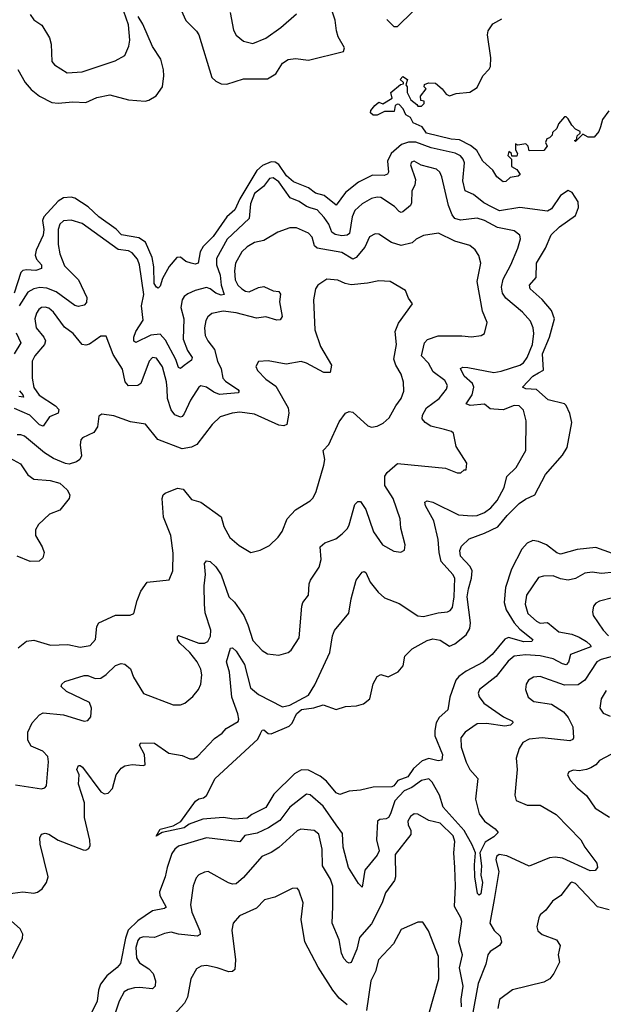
# Model space of a CAD drawing. Extents: x 2199565 to 2323334, y 894172 to 1018966.
# Tile 226 of 256: x 2211868 to 2215015, y 1001048 to 1006357. Entities that reach past the tile are written whole.
import ezdxf

# ---------------------------------------------------------------- set-up
doc = ezdxf.new("R2010")
doc.units = 0

msp = doc.modelspace()

# ---------------------------------------------------------------- linework, layer by layer
at = {"layer": '0CON10XD'}
for points in [[(2211925.3, 1006385.3), (2211945, 1006356.9), (2211988.1, 1006328.1), (2212028.8, 1006258.8), (2212037.5, 1006225), (2212041.8, 1006131.8), (2212055, 1006114.3), (2212125, 1006070), (2212205, 1006076.4), (2212383.8, 1006135), (2212435, 1006163.8), (2212457.5, 1006215), (2212462.4, 1006247.6), (2212455, 1006330), (2212430.6, 1006400.6)], [(2212738.3, 1006408.3), (2212763.4, 1006353.4), (2212821.4, 1006295), (2212833.3, 1006275), (2212904.8, 1006044.8), (2212925, 1006025.5), (2212955, 1006011.5), (2212985, 1006008.6), (2213075, 1006038.6), (2213205, 1006037.8), (2213250, 1006065), (2213285, 1006122.5), (2213315, 1006141.8), (2213355, 1006148.7), (2213425, 1006138.6), (2213613.8, 1006185), (2213619.4, 1006205), (2213586.2, 1006265), (2213576.2, 1006296.2), (2213570, 1006355), (2213545.2, 1006425)], [(2213002.5, 1006395), (2213021.4, 1006301.4), (2213035, 1006274), (2213075, 1006241.2), (2213125, 1006228), (2213195, 1006258.1), (2213276, 1006315), (2213361.1, 1006388.9)], [(2213847.5, 1006357.5), (2213885, 1006320), (2213905, 1006321.2), (2213988.7, 1006401.3)], [(2211858.3, 1006088.3), (2211897.6, 1006017.6), (2211929.9, 1005979.9), (2211975, 1005944.6), (2212041.1, 1005911.1), (2212075, 1005906.7), (2212155, 1005914.7), (2212225, 1005911.2), (2212285, 1005937.3), (2212355, 1005951.5), (2212454.3, 1005925.7), (2212545, 1005918.5), (2212565, 1005922.5), (2212603.5, 1005946.5), (2212639.1, 1005995), (2212646.2, 1006055), (2212643.6, 1006086.4), (2212628.7, 1006145), (2212585, 1006213.1), (2212532.7, 1006332.7), (2212507.1, 1006375)], [(2215045.7, 1005865), (2215011.3, 1005818.7), (2215000.8, 1005779.2), (2214991.2, 1005755), (2214966.1, 1005723.9), (2214933.6, 1005723.6), (2214905, 1005740), (2214865, 1005700), (2214860, 1005705), (2214870, 1005710), (2214875, 1005730), (2214890, 1005745), (2214890, 1005755), (2214865, 1005767.5), (2214845, 1005787.5), (2214825, 1005822.5), (2214815, 1005832.5), (2214805, 1005833.3), (2214773.9, 1005796.1), (2214765, 1005770), (2214741.7, 1005748.3), (2214740, 1005735), (2214725, 1005720), (2214710, 1005715), (2214702.5, 1005695), (2214712.5, 1005675), (2214695, 1005651.2), (2214615, 1005650), (2214610, 1005675), (2214597, 1005687), (2214555, 1005680), (2214541.7, 1005688.3), (2214542.5, 1005655), (2214552.5, 1005635), (2214548.3, 1005621.7), (2214521.7, 1005621.7), (2214520, 1005635), (2214505, 1005646.7), (2214500, 1005625), (2214520, 1005605), (2214520, 1005565), (2214549.3, 1005549.3), (2214567, 1005523), (2214556.4, 1005513.6), (2214513, 1005507), (2214490, 1005485), (2214475, 1005482.5), (2214440.5, 1005510.5), (2214420, 1005545), (2214365, 1005594), (2214332.3, 1005652.3), (2214299.6, 1005679.6), (2214238.9, 1005708.9), (2214195, 1005713.8), (2214061.2, 1005745), (2214038.8, 1005778.8), (2213990.7, 1005800.7), (2213975, 1005830), (2213950, 1005845), (2213936.1, 1005876.1), (2213915, 1005900), (2213905, 1005902.5), (2213892.5, 1005895), (2213887.5, 1005862.5), (2213835, 1005862.5), (2213795, 1005842.5), (2213775, 1005842.5), (2213760, 1005855), (2213761.7, 1005868.3), (2213782.5, 1005895), (2213805, 1005912.5), (2213826.7, 1005903.3), (2213876.4, 1005933.6), (2213870, 1005965), (2213921.7, 1006008.3), (2213938.3, 1006011.7), (2213938.3, 1006018.3), (2213920, 1006035), (2213935, 1006050), (2213960, 1006035), (2213950, 1006005), (2213957.5, 1005995), (2213957.5, 1005965), (2213976.7, 1005925), (2214010, 1005900), (2214015, 1005890), (2214035, 1005890), (2214050, 1005905), (2214048.3, 1005918.3), (2214031.7, 1005921.7), (2214030, 1005945), (2214060, 1005985), (2214050, 1005995), (2214051.7, 1006008.3), (2214073, 1006017), (2214110, 1006015), (2214146.7, 1005985), (2214167.5, 1005955), (2214185, 1005946.7), (2214221.4, 1005958.6), (2214295, 1005966), (2214335, 1005992), (2214366, 1006055), (2214400.5, 1006089.5), (2214406.2, 1006105), (2214408.3, 1006151.7), (2214390, 1006275), (2214395, 1006296.2), (2214420, 1006335), (2214468.3, 1006361.7)], [(2214415, 1005347), (2214370.1, 1005370.1), (2214315, 1005413.8), (2214270, 1005435), (2214258.5, 1005488.5), (2214267.4, 1005585), (2214260.3, 1005605), (2214245, 1005622.7), (2214216.6, 1005636.6), (2214086.3, 1005666.3), (2214005, 1005697.2), (2213965, 1005697.4), (2213926.7, 1005683.3), (2213871.6, 1005635), (2213852, 1005595), (2213857.1, 1005535), (2213851.8, 1005525), (2213832.9, 1005517.1), (2213771.3, 1005518.7), (2213695, 1005480.9), (2213624.1, 1005425.9), (2213575, 1005356.7), (2213509.5, 1005409.5), (2213462.5, 1005422.5), (2213425, 1005449.6), (2213345, 1005483.7), (2213306.8, 1005515), (2213265.8, 1005575.8), (2213245, 1005588.2), (2213225, 1005591.5), (2213178.2, 1005571.8), (2213146.3, 1005543.7), (2213055, 1005390.6), (2213027.4, 1005332.6), (2212984.7, 1005295), (2212911.4, 1005188.6), (2212856.8, 1005135), (2212842, 1005105), (2212830.9, 1005045), (2212815, 1005038.4), (2212793.5, 1005043.5), (2212763.3, 1005053.3), (2212735, 1005076.5), (2212715, 1005075.6), (2212675, 1005026.5), (2212638.4, 1004961.6), (2212625, 1004920), (2212615, 1004910), (2212605, 1004914), (2212593.9, 1004933.9), (2212591.4, 1005025), (2212582.7, 1005075), (2212547.3, 1005157.3), (2212510.4, 1005180.4), (2212417.1, 1005197.1), (2212388, 1005228), (2212294.2, 1005294.2), (2212237.4, 1005347.4), (2212165, 1005394.7), (2212145, 1005399.3), (2212105, 1005396.2), (2212075, 1005379.2), (2211999.2, 1005295), (2211991.9, 1005275), (2211998.2, 1005225), (2211995.4, 1005194.6), (2211957.5, 1005115), (2211951.7, 1005088.3), (2211958.8, 1005065), (2211985.3, 1005035), (2211986.4, 1005015), (2211955, 1005003.9), (2211905, 1005008.8), (2211885, 1005004.7), (2211875, 1004993.8), (2211838, 1004882)], [(2211805, 1001643.8), (2211885, 1001654), (2211945, 1001646.7), (2211965, 1001653.1), (2211988.5, 1001671.5), (2212013.3, 1001705), (2212020.9, 1001735), (2211977.9, 1001912.1), (2211976.9, 1001945), (2211985, 1001966), (2212005, 1001970.8), (2212025, 1001966), (2212075, 1001932.9), (2212210.3, 1001880.3), (2212225, 1001879.2), (2212241.9, 1001888.1), (2212248.1, 1001905), (2212247.2, 1001932.8), (2212218.2, 1002055), (2212217.8, 1002135), (2212184.4, 1002235), (2212188.8, 1002285), (2212175.8, 1002315), (2212184.5, 1002335.5), (2212195, 1002335.8), (2212207, 1002327), (2212305, 1002193.3), (2212325, 1002183.6), (2212345, 1002186.4), (2212368.8, 1002211.2), (2212388.4, 1002285), (2212415, 1002320.8), (2212435, 1002333.1), (2212475, 1002340.7), (2212534.3, 1002335.7), (2212545, 1002340), (2212540.8, 1002395), (2212514.4, 1002445), (2212521.8, 1002458.2), (2212595, 1002456.7), (2212672.1, 1002402.1), (2212745, 1002390.3), (2212785, 1002371.5), (2212805, 1002370.9), (2212826.9, 1002385), (2212919.1, 1002480.9), (2212960.4, 1002509.6), (2212981.9, 1002535), (2213046.2, 1002573.8), (2213050.5, 1002585), (2213045.3, 1002614.7), (2213012.1, 1002705), (2212999.6, 1002839.6), (2212983.6, 1002895), (2213005, 1002968), (2213015, 1002969.4), (2213035, 1002952.5), (2213080.6, 1002880.6), (2213113.1, 1002755), (2213155, 1002718.9), (2213285, 1002651.2), (2213325, 1002661.6), (2213425, 1002714.4), (2213458.8, 1002771.2), (2213541.1, 1002945), (2213555.5, 1003035), (2213566.2, 1003063.8), (2213643.3, 1003156.7), (2213655.6, 1003235), (2213682.9, 1003335), (2213715, 1003378.8), (2213725, 1003382), (2213735, 1003375.8), (2213757.8, 1003325), (2213800.5, 1003270.5), (2213835, 1003239.2), (2213915, 1003209.2), (2214015, 1003141.9), (2214045, 1003138.9), (2214125, 1003159.5), (2214175.5, 1003164.5), (2214189.3, 1003170.7), (2214202, 1003188), (2214211.3, 1003245), (2214215.4, 1003345), (2214204.5, 1003365), (2214140.5, 1003435), (2214129.5, 1003485), (2214124.3, 1003554.3), (2214100.6, 1003655), (2214055.5, 1003735), (2214052.9, 1003755), (2214065, 1003762.2), (2214095, 1003755.5), (2214235, 1003687.2), (2214308.6, 1003681.4), (2214335.8, 1003684.2), (2214375, 1003699.6), (2214409.5, 1003725), (2214443.6, 1003765), (2214480.5, 1003835), (2214495.3, 1003894.7), (2214545, 1003942.5), (2214596.7, 1004035), (2214600, 1004195), (2214585, 1004252.5), (2214561.2, 1004275), (2214535, 1004277.5), (2214475, 1004253.9), (2214425, 1004256.2), (2214405, 1004258.5), (2214373.8, 1004283.8), (2214297.2, 1004277.2), (2214276, 1004285), (2214308.1, 1004335), (2214317.5, 1004375), (2214309.2, 1004395), (2214265.3, 1004435), (2214244.4, 1004475.6), (2214257.1, 1004482.9), (2214285, 1004481.1), (2214425, 1004454.3), (2214465, 1004461.4), (2214565, 1004493.8), (2214585, 1004506.7), (2214605.4, 1004535), (2214632.4, 1004605), (2214640, 1004665), (2214637.7, 1004695), (2214622.1, 1004732.1), (2214580, 1004780), (2214488.9, 1004855), (2214472.3, 1004882.3), (2214465.3, 1004915), (2214475, 1004958.6), (2214516.2, 1005035), (2214554.4, 1005125), (2214568.9, 1005175), (2214565.6, 1005195), (2214535, 1005218.8), (2214443.7, 1005236.3), (2214375, 1005274.7), (2214335, 1005287.5), (2214245, 1005276.1), (2214215.4, 1005285), (2214200.8, 1005305), (2214180.8, 1005355), (2214145, 1005510), (2214134.4, 1005535), (2214115, 1005551.9), (2214033.1, 1005573.1), (2213995, 1005594.2), (2213981.3, 1005588.7), (2213975.8, 1005575), (2214002.5, 1005495), (2213998.9, 1005465), (2213983.5, 1005435), (2213980.7, 1005369.3), (2213974.7, 1005355.3), (2213935, 1005321.8), (2213925, 1005317.5), (2213915, 1005322.2), (2213889.5, 1005349.5), (2213815, 1005397.9), (2213795, 1005400.9), (2213765, 1005393.5), (2213715, 1005363.8), (2213675, 1005329.1), (2213660.2, 1005295), (2213645.9, 1005205), (2213634.3, 1005195.7), (2213605, 1005191), (2213569.4, 1005199.4), (2213551.1, 1005211.1), (2213534.3, 1005255), (2213510.6, 1005290.6), (2213471.5, 1005331.5), (2213439.3, 1005340.7), (2213415, 1005350), (2213375, 1005377.6), (2213326.9, 1005396.9), (2213265, 1005482.4), (2213235, 1005503.8), (2213215, 1005500.5), (2213182.7, 1005457.3), (2213135, 1005420.3), (2213112.8, 1005365), (2213106.1, 1005285), (2212986.6, 1005173.4), (2212929.9, 1005070.1), (2212929.1, 1005035), (2212949.4, 1004979.4), (2212954.8, 1004925), (2212970.6, 1004875), (2212955, 1004871.9), (2212925, 1004881.9), (2212895, 1004906.5), (2212875, 1004913.5), (2212813.5, 1004896.5), (2212775, 1004878.5), (2212755.3, 1004864.7), (2212743.4, 1004846.6), (2212736.8, 1004805), (2212753.6, 1004745), (2212750.3, 1004635), (2212773, 1004573), (2212798.5, 1004535), (2212795, 1004521.9), (2212755, 1004493.3), (2212735, 1004475.7), (2212725, 1004482), (2212709.5, 1004525), (2212655, 1004629.7), (2212625, 1004661.2), (2212575, 1004655.2), (2212495, 1004616.7), (2212484, 1004624), (2212483.4, 1004645), (2212494.3, 1004675), (2212533.4, 1004736.6), (2212524.8, 1004814.8), (2212537.2, 1004875), (2212514.8, 1005034.8), (2212502.7, 1005065), (2212475, 1005100), (2212455, 1005110), (2212398.7, 1005118.7), (2212205, 1005258.2), (2212145, 1005275.9), (2212105, 1005272.7), (2212084.7, 1005255), (2212076.4, 1005225), (2212076.5, 1005145), (2212084.7, 1005095), (2212109.2, 1005029.2), (2212185, 1004954.5)], [(2215155, 1003446.6), (2214975, 1003510.9), (2214875, 1003500.5), (2214785, 1003474.7), (2214765, 1003481.8), (2214707.9, 1003525), (2214665, 1003544.3), (2214635, 1003548.2), (2214604.6, 1003535), (2214575, 1003501.8), (2214520, 1003395), (2214488.4, 1003295), (2214480.7, 1003215), (2214490.6, 1003175), (2214535, 1003105.3), (2214565, 1003070.7), (2214635.8, 1003014.2), (2214630, 1003005), (2214586.8, 1003003.2), (2214503.3, 1003026.7), (2214483.9, 1003016.1), (2214415.3, 1002934.7), (2214367.8, 1002892.2), (2214274.8, 1002845.2), (2214235.3, 1002815), (2214219.7, 1002795), (2214187.8, 1002705), (2214176.9, 1002635), (2214129.2, 1002595), (2214114.7, 1002565.3), (2214106.2, 1002525), (2214107.1, 1002495), (2214147.9, 1002395), (2214145, 1002364.3), (2214125, 1002361.2), (2214075, 1002373.2), (2214038.7, 1002361.3), (2213990.8, 1002319.2), (2213960.3, 1002275), (2213906.8, 1002255), (2213885, 1002225.4), (2213875, 1002221.2), (2213775, 1002219.5), (2213705, 1002203.5), (2213645, 1002197.5), (2213595, 1002178.8), (2213575, 1002189.2), (2213521.8, 1002251.8), (2213488, 1002278), (2213425, 1002310.4), (2213387.3, 1002312.7), (2213349.9, 1002290.1), (2213238, 1002182), (2213195, 1002110), (2213119.1, 1002070.9), (2213095, 1002052), (2213025, 1002046.2), (2212965, 1002055.8), (2212855, 1002046.7), (2212781.3, 1002018.7), (2212755, 1002000), (2212635.8, 1001974.2), (2212603.8, 1001953.8), (2212625, 1001992.5), (2212695, 1002010), (2212736.4, 1002033.6), (2212815.8, 1002144.2), (2212835, 1002156.2), (2212859.5, 1002160.5), (2212875, 1002173.3), (2212922.5, 1002265), (2213152.4, 1002477.6), (2213167.5, 1002507.5), (2213175, 1002526.2), (2213185, 1002528), (2213208.7, 1002508.7), (2213225, 1002507.3), (2213321.6, 1002548.4), (2213336.5, 1002563.5), (2213360, 1002615), (2213387.5, 1002637.5), (2213453.8, 1002646.2), (2213505, 1002662.6), (2213575, 1002636.8), (2213625, 1002654.1), (2213685, 1002656.8), (2213722.4, 1002667.6), (2213756.7, 1002695), (2213773.6, 1002776.4), (2213795, 1002816), (2213815, 1002825.8), (2213855, 1002812.9), (2213909.4, 1002840.6), (2213936.4, 1002873.6), (2213945.5, 1002925), (2213984.4, 1002965), (2214065, 1003008.8), (2214095, 1003018.1), (2214135, 1003011.6), (2214185, 1002979.3), (2214215, 1002990.9), (2214275, 1003040), (2214295.7, 1003075), (2214298.4, 1003105), (2214280.4, 1003245), (2214287.7, 1003287.7), (2214304.1, 1003345), (2214308.2, 1003385), (2214298, 1003408), (2214244.6, 1003465), (2214240.9, 1003495), (2214251.2, 1003518.8), (2214291.6, 1003558.4), (2214375, 1003588.1), (2214446.9, 1003623.1), (2214496.3, 1003683.7), (2214562.1, 1003747.9), (2214595, 1003771.2), (2214645.6, 1003795), (2214702.7, 1003905), (2214795, 1004008.5), (2214819.6, 1004050.4), (2214846, 1004186), (2214834.4, 1004234.4), (2214815, 1004276.7), (2214805, 1004285.8), (2214717.9, 1004307.9), (2214655, 1004363.3), (2214596.7, 1004366.7), (2214580, 1004375), (2214635, 1004435.7), (2214666.5, 1004453.5), (2214692.2, 1004467.8), (2214687, 1004555), (2214725, 1004645.5), (2214751.8, 1004745), (2214735, 1004788.9), (2214685, 1004848.4), (2214620, 1004905), (2214617.1, 1004925), (2214653.1, 1004966.9), (2214654.1, 1005045), (2214702.9, 1005125), (2214733.8, 1005196.2), (2214779.4, 1005240.6), (2214865, 1005300.9), (2214881.6, 1005345), (2214879.7, 1005375), (2214847.9, 1005425), (2214825, 1005435.7), (2214785, 1005409.7), (2214735, 1005336.9), (2214715, 1005324.7), (2214565, 1005344.1), (2214455, 1005325.7), (2214415, 1005347)], [(2211845, 1002232.2), (2211985, 1002210.5), (2212004.4, 1002215.6), (2212013.1, 1002226.9), (2212022.9, 1002355), (2212019.2, 1002385), (2211993.2, 1002413.2), (2211929.6, 1002439.6), (2211912.6, 1002472.6), (2211911.2, 1002515), (2211935.4, 1002565), (2211975, 1002608.8), (2211995, 1002618.9), (2212105, 1002608.9), (2212215, 1002575.5), (2212235, 1002578.9), (2212252.6, 1002597.4), (2212255.4, 1002645), (2212244.6, 1002674.6), (2212120, 1002735), (2212091.7, 1002761.7), (2212096, 1002775), (2212110.9, 1002789.1), (2212215, 1002820.9), (2212235, 1002820.5), (2212275.4, 1002805.4), (2212305, 1002807.3), (2212335, 1002826.4), (2212385, 1002875.6), (2212415, 1002886.2), (2212435, 1002881.2), (2212465, 1002856.2), (2212482.6, 1002812.6), (2212535, 1002724.3), (2212695, 1002662.5), (2212735, 1002662), (2212758.3, 1002671.7), (2212802.1, 1002707.9), (2212832.9, 1002745), (2212844.3, 1002775), (2212850, 1002825), (2212844.2, 1002855.8), (2212825.4, 1002895), (2212786.2, 1002945), (2212731.5, 1002995), (2212720, 1003015), (2212719.2, 1003030.8), (2212725, 1003036.7), (2212835, 1002996.1), (2212865, 1002994.6), (2212883.1, 1003005), (2212897.8, 1003032.2), (2212898.9, 1003065), (2212868.9, 1003158.9), (2212865.2, 1003205.2), (2212863.4, 1003305), (2212870, 1003365), (2212864.4, 1003425.6), (2212875, 1003438.8), (2212895, 1003436), (2212925, 1003407.1), (2212955, 1003364.4), (2212995, 1003245.7), (2213026.6, 1003216.6), (2213076.5, 1003145), (2213098.8, 1003095), (2213125, 1003009.2), (2213176.3, 1002956.3), (2213205, 1002938.6), (2213265, 1002930.6), (2213315, 1002944.2), (2213332.4, 1002957.6), (2213375.4, 1003024.6), (2213389.4, 1003195), (2213395.6, 1003214.4), (2213425.8, 1003255), (2213429.4, 1003315), (2213437.1, 1003335), (2213482.9, 1003405), (2213493, 1003447), (2213489.2, 1003515), (2213513.5, 1003536.5), (2213572.5, 1003557.5), (2213607.5, 1003585), (2213635, 1003614.2), (2213645, 1003633.8), (2213675, 1003743.3), (2213691.7, 1003758.3), (2213705, 1003758.8), (2213735.3, 1003715.3), (2213776.7, 1003595), (2213825, 1003525.7), (2213885, 1003491.9), (2213923.9, 1003486.1), (2213943.9, 1003496.1), (2213947.5, 1003525), (2213923.3, 1003615), (2213920, 1003665), (2213882.7, 1003775), (2213836.7, 1003845), (2213836.5, 1003895), (2213848.9, 1003915), (2213905, 1003964.4), (2214165, 1003938.6), (2214226.2, 1003913.8), (2214246.4, 1003913.6), (2214265, 1003930), (2214275, 1003930), (2214278.8, 1003965), (2214221.4, 1004055), (2214207.8, 1004127.8), (2214197.3, 1004137.3), (2214158.3, 1004148.3), (2214085, 1004166.1), (2214054.8, 1004184.8), (2214037.5, 1004205), (2214040, 1004225), (2214061.1, 1004265), (2214130.9, 1004315), (2214170, 1004365), (2214175.6, 1004385), (2214161.1, 1004411.1), (2214098.5, 1004458.5), (2214072.7, 1004505), (2214034, 1004545), (2214050.8, 1004615), (2214068, 1004632), (2214125, 1004652.2), (2214252.6, 1004652.6), (2214305, 1004647.1), (2214355.7, 1004654.3), (2214374.2, 1004665.8), (2214389.2, 1004725), (2214363.3, 1004785), (2214334.7, 1004944.7), (2214355.5, 1005045), (2214343.3, 1005085), (2214325, 1005115.8), (2214295, 1005140), (2214215, 1005163.1), (2214126.2, 1005206.2), (2214045, 1005193.5), (2214006.9, 1005173.1), (2213985, 1005153.5), (2213925, 1005140.4), (2213872.5, 1005155), (2213805, 1005200.6), (2213785, 1005203.1), (2213755, 1005186.9), (2213730.1, 1005129.9), (2213682.1, 1005075), (2213665, 1005066), (2213605, 1005101.4), (2213471.5, 1005125), (2213457.7, 1005137.7), (2213444.5, 1005185), (2213425.9, 1005205.9), (2213360, 1005235), (2213325, 1005235.6), (2213259.4, 1005210.6), (2213185, 1005166.4), (2213135, 1005155.9), (2213095, 1005133.2), (2213066.8, 1005105), (2213031.8, 1005045), (2213026.4, 1005003.6), (2213030.5, 1004955), (2213044, 1004925), (2213066.5, 1004905), (2213085, 1004892.8), (2213105, 1004890.3), (2213155, 1004913), (2213185, 1004918.4), (2213235.8, 1004895.8), (2213265, 1004891.8), (2213275, 1004876.7), (2213269.4, 1004835), (2213283.3, 1004756.7), (2213271.9, 1004738.1), (2213255, 1004736.7), (2213195.6, 1004754.4), (2213145, 1004747.9), (2213035, 1004776.8), (2212965, 1004784.7), (2212905, 1004772.9), (2212882.5, 1004755), (2212871.2, 1004735), (2212864.7, 1004695), (2212867.9, 1004655), (2212882.1, 1004625), (2212917.9, 1004577.9), (2212934.8, 1004515), (2212953.7, 1004475), (2212963.1, 1004425), (2212977.8, 1004407.8), (2213045, 1004362.5), (2213052.5, 1004355), (2213046, 1004345), (2212945, 1004337), (2212915, 1004348.4), (2212875, 1004375.3), (2212845, 1004382.9), (2212833.9, 1004376.1), (2212789.3, 1004305), (2212755, 1004231.2), (2212745, 1004216.7), (2212735.9, 1004214.1), (2212705, 1004225.6), (2212685, 1004254.3), (2212665.2, 1004315), (2212662.5, 1004367.5), (2212659.3, 1004405), (2212638.1, 1004485), (2212605, 1004532.9), (2212585, 1004535.6), (2212566.5, 1004515), (2212521.8, 1004395), (2212505, 1004385.3), (2212455, 1004382.5), (2212437.3, 1004405), (2212422.7, 1004472.7), (2212371.8, 1004551.8), (2212335, 1004650), (2212305, 1004650.8), (2212245, 1004607.8), (2212225, 1004601.9), (2212205, 1004605.6), (2212157.3, 1004665), (2212109.3, 1004699.3), (2212050.8, 1004780.8), (2212025, 1004801.1), (2212005, 1004807.8), (2211985, 1004804.6), (2211971.2, 1004795), (2211958, 1004775), (2211949.4, 1004745), (2211957.5, 1004695), (2211998.5, 1004645), (2212006.9, 1004625), (2212001.8, 1004605), (2211949.3, 1004545), (2211935.3, 1004515), (2211936.2, 1004425), (2211945, 1004374.5), (2211972.6, 1004332.6), (2212060.9, 1004275), (2212078.9, 1004255), (2212075.7, 1004235), (2212028.2, 1004215), (2211995, 1004165.8), (2211975, 1004173.1), (2211922.5, 1004225), (2211840.4, 1004260.4)], [(2211859.8, 1002970.2), (2211905, 1003005.8), (2211945, 1003011.4), (2212035, 1002984), (2212127.4, 1002987.4), (2212195, 1002973.8), (2212247.6, 1002982.4), (2212276.2, 1003015), (2212284.1, 1003085.9), (2212294.7, 1003105.3), (2212385, 1003146.4), (2212464.3, 1003145.7), (2212484.4, 1003155.6), (2212501.5, 1003225), (2212521.5, 1003275), (2212555, 1003324), (2212673.9, 1003336.1), (2212694.2, 1003385), (2212695, 1003480), (2212683.1, 1003575), (2212644.4, 1003675), (2212636, 1003775), (2212641.2, 1003795), (2212653.3, 1003805), (2212719.1, 1003830.9), (2212748.8, 1003825), (2212795, 1003770.8), (2212845, 1003755.7), (2212955, 1003675.8), (2212968.1, 1003625), (2213001.4, 1003565), (2213051.5, 1003521.5), (2213115, 1003484), (2213164.1, 1003495.9), (2213215, 1003522.5), (2213262.8, 1003567.2), (2213283, 1003597), (2213310.6, 1003665), (2213355, 1003714.3), (2213435, 1003762.5), (2213450.7, 1003779.3), (2213467.4, 1003812.6), (2213507.8, 1003955), (2213513.1, 1003985), (2213504.3, 1004035), (2213535, 1004066.7), (2213591.7, 1004188.3), (2213625, 1004236.2), (2213645, 1004244), (2213665, 1004240), (2213745, 1004167.5), (2213765, 1004160), (2213795, 1004165.7), (2213828.7, 1004181.3), (2213860.3, 1004209.7), (2213895.6, 1004275), (2213925.6, 1004315), (2213940, 1004355), (2213936.9, 1004403.1), (2213924.5, 1004445), (2213896.2, 1004495), (2213886, 1004526), (2213899.2, 1004605), (2213893.3, 1004675), (2213910, 1004720), (2213986.2, 1004825), (2213963.8, 1004855), (2213947.7, 1004897.7), (2213865, 1004945.7), (2213805, 1004948.6), (2213744.4, 1004935.6), (2213655, 1004927.3), (2213624, 1004934), (2213582.8, 1004952.8), (2213525, 1004958.1), (2213475, 1004926), (2213463.3, 1004905), (2213452.6, 1004847.4), (2213459.5, 1004685), (2213490.9, 1004595), (2213550, 1004495), (2213542.5, 1004455), (2213507.5, 1004455), (2213415, 1004504.5), (2213386.8, 1004513.2), (2213305, 1004499.4), (2213208.3, 1004518.3), (2213155, 1004513.3), (2213142.3, 1004487.7), (2213150, 1004465), (2213195, 1004419.4), (2213250.2, 1004380.2), (2213315.4, 1004265), (2213320, 1004235), (2213308, 1004175), (2213292.2, 1004167.8), (2213265, 1004171.2), (2213135, 1004229.6), (2213055, 1004241.2), (2213014, 1004236), (2212948.8, 1004215), (2212906.2, 1004173.8), (2212822.9, 1004067.1), (2212795, 1004052.7), (2212745, 1004043.1), (2212613.3, 1004093.3), (2212545.8, 1004175.8), (2212465, 1004188.9), (2212375, 1004222), (2212310.7, 1004229.3), (2212295, 1004220), (2212288.3, 1004161.7), (2212268.8, 1004131.2), (2212207.1, 1004102.9), (2212198.7, 1004091.3), (2212194.5, 1004065.5), (2212201.9, 1004005), (2212191.9, 1003985), (2212175, 1003972.5), (2212135, 1003960.5), (2212115, 1003963.3), (2212050.8, 1003990.8), (2212001.5, 1004021.5), (2211895, 1004111.1), (2211875, 1004119.4), (2211855, 1004118.1)], [(2212185, 1004954.5), (2212229.5, 1004859.5), (2212227.9, 1004832.1), (2212215, 1004817.5), (2212185, 1004810), (2212165, 1004816.4), (2212065, 1004889.8), (2212015, 1004909.6), (2211976.2, 1004913.8), (2211943.6, 1004906.4), (2211912.2, 1004887.8), (2211864.7, 1004815)], [(2211848.5, 1004668.5), (2211873.8, 1004615), (2211838.1, 1004555)], [(2211866.7, 1004356.7), (2211885.7, 1004335), (2211888.1, 1004321.9), (2211863.2, 1004325)], [(2211794, 1004005), (2211871.7, 1003961.7), (2211912.5, 1003902.5), (2211945, 1003879.2), (2212033.2, 1003873.2), (2212085, 1003858.6), (2212125, 1003822.9), (2212138.9, 1003795), (2212134.4, 1003775), (2212085, 1003712.5), (2212028.9, 1003691.1), (2211970, 1003635), (2211953.2, 1003606.8), (2211952.9, 1003575), (2211990, 1003515), (2212000, 1003485), (2211993.7, 1003456.3), (2211972.4, 1003437.6), (2211925, 1003435.6), (2211855, 1003464.4)], [(2215075, 1003377.5), (2215005, 1003371.2), (2214955, 1003378.2), (2214915, 1003372.5), (2214865, 1003344.5), (2214825, 1003335.6), (2214785, 1003342.2), (2214745, 1003358.1), (2214693, 1003357), (2214665, 1003350), (2214601.5, 1003255), (2214592.9, 1003205), (2214608, 1003155), (2214655, 1003113.8), (2214675, 1003103.8), (2214715, 1003106.5), (2214775, 1003055.7), (2214845, 1003043.2), (2214885, 1003027.9), (2214925.3, 1003005), (2214946.2, 1002985), (2214947.3, 1002975), (2214838.2, 1002935), (2214827, 1002893), (2214815, 1002879.3), (2214795, 1002883.9), (2214745, 1002911.4), (2214675, 1002926.4), (2214595, 1002932.5), (2214534.7, 1002925.3), (2214501.3, 1002898.7), (2214438.2, 1002815), (2214347.8, 1002745), (2214339.5, 1002725), (2214345, 1002706.2)], [(2215065, 1003240.3), (2214995, 1003222.5), (2214975, 1003211.4), (2214962.5, 1003195), (2214956.9, 1003165), (2214960.6, 1003145), (2215014.5, 1003065), (2215043.8, 1003035)], [(2215095, 1002932.8), (2215003, 1002907), (2214979.4, 1002895), (2214914.7, 1002795.3), (2214878.7, 1002771.3), (2214805, 1002768.2), (2214674.6, 1002815.4), (2214638.3, 1002811.7), (2214612.5, 1002795), (2214600, 1002775), (2214595.5, 1002745), (2214609.4, 1002705), (2214640.8, 1002680.8), (2214735, 1002666.2), (2214801.1, 1002625), (2214825.3, 1002595.3), (2214851.4, 1002545), (2214854.2, 1002485), (2214851.2, 1002475), (2214835, 1002468.9), (2214685.2, 1002485.2), (2214615, 1002478), (2214580.9, 1002459.1), (2214562, 1002428)], [(2215030.1, 1002739.9), (2215003.8, 1002695), (2214996.7, 1002645), (2215015, 1002617.8), (2215052.1, 1002602.1)], [(2214345, 1002706.2), (2214371.4, 1002671.4), (2214477.3, 1002597.3), (2214525.8, 1002575), (2214526.9, 1002565), (2214515, 1002553.8), (2214485, 1002547.1), (2214385, 1002561.6), (2214335, 1002561.2), (2214270.6, 1002515), (2214247.5, 1002485), (2214249.2, 1002435), (2214275, 1002354), (2214295.5, 1002315), (2214339.1, 1002265), (2214326.1, 1002155), (2214345.4, 1002075), (2214375, 1002035.5), (2214432.5, 1001995), (2214448.8, 1001975), (2214425, 1001951.4), (2214377.6, 1001922.4), (2214348.5, 1001865), (2214357.8, 1001795), (2214355.3, 1001745), (2214363.4, 1001705), (2214355, 1001643.1), (2214345, 1001635.8), (2214337.1, 1001645), (2214322, 1001735), (2214320.6, 1001799.4), (2214326.7, 1001865), (2214307.9, 1001907.9), (2214265, 1001985.3), (2214150.9, 1002110.9), (2214131, 1002175), (2214092.7, 1002245), (2214075, 1002262.9), (2214035, 1002255.3), (2213982.2, 1002217.8), (2213941.4, 1002198.6), (2213891.1, 1002145), (2213868.2, 1002075), (2213856.2, 1002055), (2213845, 1002048.2), (2213810, 1002045), (2213797.5, 1002035), (2213792.7, 1001935), (2213806.2, 1001875), (2213795, 1001852.2), (2213728.5, 1001771.5), (2213715, 1001680), (2213695, 1001700), (2213641.1, 1001785), (2213612.2, 1001895), (2213608.9, 1001968.9), (2213575.2, 1002015.2), (2213505, 1002116.9), (2213435, 1002176.7), (2213415, 1002181.4), (2213325, 1002111.8), (2213270.1, 1002039.9), (2213209.9, 1002000.1), (2213148.5, 1001971.5), (2213081.8, 1001958.2), (2213055, 1001923.4), (2212875, 1001945.7), (2212725, 1001900), (2212704.6, 1001885), (2212688.7, 1001861.3), (2212662.8, 1001785), (2212652.8, 1001735), (2212621.8, 1001655), (2212624.5, 1001635), (2212657.6, 1001572.4), (2212648.8, 1001565), (2212585, 1001551.3), (2212505, 1001498.5), (2212453, 1001447), (2212438.3, 1001405), (2212411.2, 1001268.8), (2212394.1, 1001245.9), (2212338.2, 1001201.8), (2212303.6, 1001156.4), (2212293.3, 1001125), (2212285.7, 1001065), (2212223.7, 1000935)], [(2214562, 1002428), (2214544.4, 1002375), (2214550.5, 1002315), (2214537.8, 1002175), (2214545, 1002146.2), (2214605, 1002122.5), (2214675, 1002121.2), (2214761.1, 1002071.1), (2214893.5, 1001935), (2214915, 1001896), (2214979.7, 1001809.7), (2214982.9, 1001785), (2214970.7, 1001769.3), (2214945, 1001766.9), (2214795, 1001836.3), (2214755, 1001841.8), (2214725, 1001837.3), (2214615, 1001792.5), (2214495, 1001849.2), (2214454.1, 1001855.9), (2214440, 1001845), (2214435, 1001827.5), (2214451.2, 1001765), (2214427.1, 1001612.9), (2214403.4, 1001485), (2214426.7, 1001446.7), (2214459.1, 1001415), (2214466.5, 1001383.5), (2214454.5, 1001365.5), (2214405, 1001332.2), (2214391.8, 1001315), (2214381.8, 1001265), (2214339.6, 1001160.4), (2214305.4, 1000974.6)], [(2215055, 1002395.6), (2214995, 1002363.3), (2214975, 1002340), (2214947.3, 1002322.7), (2214925, 1002314.2), (2214885, 1002307.5), (2214855, 1002310), (2214829.2, 1002300.8), (2214821.2, 1002285), (2214837.5, 1002255), (2214874.2, 1002215), (2214924.7, 1002174.7), (2214970.6, 1002105), (2215047.7, 1002057.7)], [(2214250.5, 1001035), (2214247.8, 1001075), (2214260, 1001145), (2214239.7, 1001245), (2214255.3, 1001315), (2214236.5, 1001385), (2214251.5, 1001495), (2214247.1, 1001515), (2214212.5, 1001575), (2214217.6, 1001685), (2214214.6, 1001785), (2214208.5, 1001865), (2214214.7, 1001925), (2214205, 1001956.6), (2214135, 1002025.3), (2214075, 1002039.5), (2214015, 1002073.1), (2213995, 1002075.5), (2213975, 1002060.6), (2213961.8, 1002035), (2213963.1, 1002015), (2213977.1, 1001985), (2213977, 1001963), (2213892.5, 1001855), (2213894.4, 1001735), (2213888.9, 1001715), (2213840.7, 1001649.3), (2213822.5, 1001595), (2213765, 1001481.1), (2213701.3, 1001408.7), (2213686.6, 1001345), (2213656.2, 1001273.8), (2213645, 1001269.6), (2213634.5, 1001275), (2213615.9, 1001295.9), (2213604, 1001324), (2213590, 1001395), (2213552.7, 1001485), (2213556, 1001576), (2213556.2, 1001685), (2213543.4, 1001723.4), (2213501.3, 1001795), (2213500, 1001885), (2213481.1, 1001965), (2213455.3, 1001985.3), (2213385, 1001992.5), (2213365, 1001982.9), (2213265, 1001893.1), (2213225, 1001866.2), (2213174.4, 1001845), (2213075, 1001731.8), (2213035, 1001697.7), (2213015, 1001696.1), (2212993.6, 1001703.6), (2212885, 1001763.5), (2212865, 1001761.4), (2212834.6, 1001745.4), (2212819.7, 1001730.3), (2212803, 1001687), (2212789.6, 1001585), (2212796, 1001545), (2212840.3, 1001445), (2212841.2, 1001425), (2212824.6, 1001415.4), (2212725, 1001426.1), (2212685, 1001437.1), (2212649.5, 1001429.5), (2212595, 1001408.2), (2212535, 1001411.8), (2212515, 1001403.8), (2212505, 1001391.8), (2212494.2, 1001355), (2212498, 1001298), (2212515, 1001272.1), (2212565, 1001239.4), (2212588.6, 1001215), (2212600.8, 1001175), (2212598.6, 1001145), (2212585, 1001131.4), (2212515, 1001139.1), (2212486.4, 1001136.4), (2212452.3, 1001127.7), (2212431.1, 1001115), (2212404.2, 1001065.8), (2212365.5, 1000945)], [(2213634.6, 1001045), (2213591.7, 1001081.7), (2213557.5, 1001125), (2213478.3, 1001248.3), (2213405.7, 1001384.3), (2213385.4, 1001505), (2213396.7, 1001595), (2213372.9, 1001662.9), (2213363.9, 1001673.9), (2213337.7, 1001672.3), (2213244.4, 1001625.6), (2213187.8, 1001612.2), (2213145, 1001565.6), (2213053.8, 1001525), (2213018.8, 1001485), (2213012.1, 1001447.9), (2213032.5, 1001287.5), (2213028.8, 1001235), (2213015, 1001224.2), (2212995, 1001222.5), (2212932.5, 1001245), (2212875, 1001257.5), (2212845.9, 1001254.1), (2212820.9, 1001239.1), (2212791.1, 1001185), (2212772.8, 1001087.2), (2212756.7, 1001055), (2212698.8, 1000991.2)], [(2215046.8, 1001556.8), (2214984.3, 1001574.3), (2214865, 1001698.6), (2214845, 1001705.8), (2214837.7, 1001702.3), (2214785.7, 1001634.3), (2214742, 1001605), (2214706, 1001555), (2214675, 1001530), (2214668, 1001515), (2214656.2, 1001465), (2214662, 1001445), (2214686.2, 1001425), (2214762, 1001395), (2214781.9, 1001365), (2214772.5, 1001315), (2214778, 1001275), (2214749.2, 1001215), (2214726.7, 1001185), (2214695, 1001166.9), (2214524.7, 1001125.3), (2214455, 1001073.8), (2214446.7, 1001025)], [(2211829.2, 1001295), (2211883.8, 1001405), (2211885, 1001426.7), (2211871.5, 1001455), (2211775, 1001539.2)], [(2214074.6, 1000995), (2214128, 1001185), (2214127.1, 1001305), (2214073.4, 1001443.4), (2214041.2, 1001491.2), (2214015, 1001490.8), (2213925, 1001450.8), (2213884.4, 1001375), (2213802.4, 1001287.6), (2213786.9, 1001225), (2213762, 1001175), (2213738.2, 1001015)]]:
    msp.add_lwpolyline(points, dxfattribs=at)

doc.saveas('drawing.dxf')
